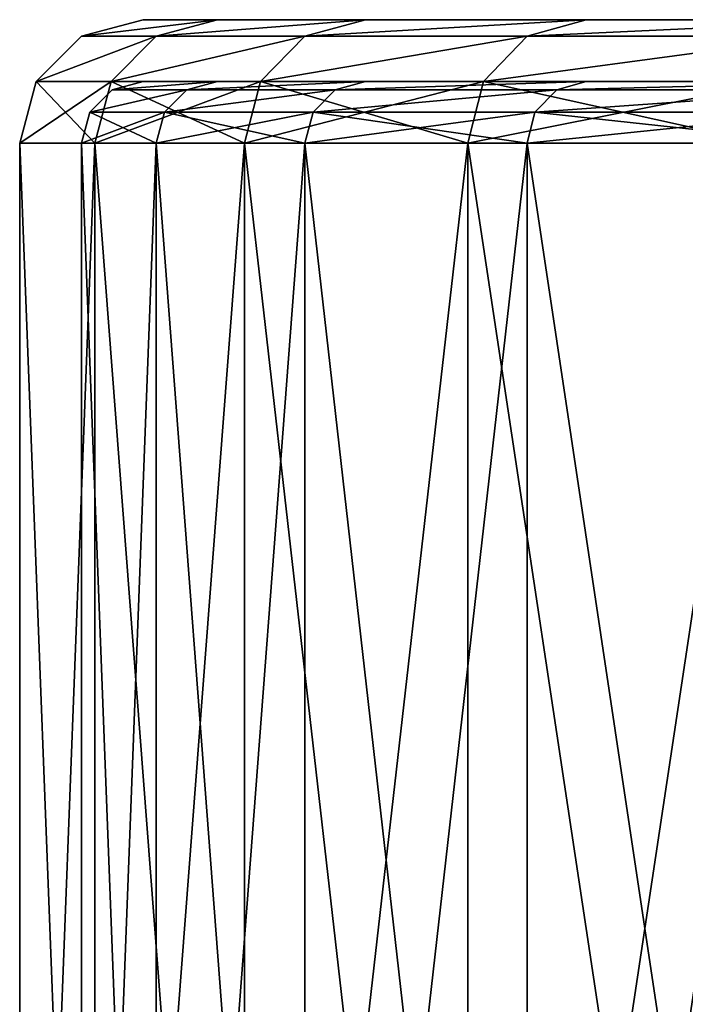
# Model space of a CAD drawing. Extents: x -195 to 304, y -5 to 29.
# Tile 3 of 33: x -95 to -86, y 17 to 29. Entities that reach past the tile are written whole.
import ezdxf

# ---------------------------------------------------------------- set-up
doc = ezdxf.new("R2010")
doc.units = 0
doc.header["$LTSCALE"] = 25.4
doc.layers.get('0').update_dxf_attribs({"color": 13, "linetype": 'CONTINUOUS'})

# ---------------------------------------------------------------- blocks, each defined once
blk = doc.blocks.new('SUN-7651_STL')
at = {"color": 250}
mesh = blk.add_polyface(dxfattribs=at)
corners = [(-94.183, 29.157, 259.473), (-92.422, 29.371, 271.353), (-93.383, 29.371, 259.441), (-93.216, 29.157, 271.449)]
mesh.append_faces([[corners[k] for k in face] for face in [(0, 1, 2), (1, 0, 3)]], dxfattribs={"vtx0": -1, "color": 250})
mesh = blk.add_polyface(dxfattribs=at)
corners = [(-94.183, 29.157, 259.473), (-93.383, 29.371, 247.49), (-94.183, 29.157, 247.458), (-93.383, 29.371, 259.441)]
mesh.append_faces([[corners[k] for k in face] for face in [(0, 1, 2), (1, 0, 3)]], dxfattribs={"vtx0": -1, "color": 250})
mesh = blk.add_polyface(dxfattribs=at)
corners = [(-94.183, 29.157, 247.458), (-92.422, 29.371, 235.578), (-93.216, 29.157, 235.481), (-93.383, 29.371, 247.49)]
mesh.append_faces([[corners[k] for k in face] for face in [(0, 1, 2), (1, 0, 3)]], dxfattribs={"vtx0": -1, "color": 250})
mesh = blk.add_polyface(dxfattribs=at)
corners = [(42.955, 29.371, 105.547), (66.838, 29.371, 105.547), (54.896, 29.371, 105.065), (31.091, 29.371, 106.987), (78.701, 29.371, 106.987), (19.382, 29.371, 109.378), (90.411, 29.371, 109.378), (7.903, 29.371, 112.703), (101.89, 29.371, 112.703), (-3.272, 29.371, 116.94), (113.064, 29.371, 116.94), (-14.069, 29.371, 122.064), (123.861, 29.371, 122.064), (-24.418, 29.371, 128.039), (134.211, 29.371, 128.039), (-34.254, 29.371, 134.828), (144.046, 29.371, 134.828), (-43.511, 29.371, 142.386), (153.304, 29.371, 142.386), (-52.13, 29.371, 150.665), (161.923, 29.371, 150.665), (-60.055, 29.371, 159.61), (169.848, 29.371, 159.61), (-67.235, 29.371, 169.165), (177.027, 29.371, 169.165), (-73.622, 29.371, 179.265), (183.414, 29.371, 179.265), (-79.176, 29.371, 189.847), (188.968, 29.371, 189.847), (-83.86, 29.371, 200.842), (193.653, 29.371, 200.842), (-87.645, 29.371, 212.178), (197.437, 29.371, 212.178), (-90.505, 29.371, 223.782), (200.297, 29.371, 223.782), (-92.422, 29.371, 235.578), (202.214, 29.371, 235.578), (-93.383, 29.371, 247.49), (203.176, 29.371, 247.49), (-93.383, 29.371, 259.441), (203.176, 29.371, 259.441), (-92.422, 29.371, 271.353), (202.214, 29.371, 271.353), (-90.505, 29.371, 283.149), (200.297, 29.371, 283.149), (-87.645, 29.371, 294.753), (197.437, 29.371, 294.753), (-83.86, 29.371, 306.089), (193.653, 29.371, 306.089), (-79.176, 29.371, 317.083), (188.968, 29.371, 317.083), (-73.622, 29.371, 327.665), (183.414, 29.371, 327.665), (-67.235, 29.371, 337.766), (177.027, 29.371, 337.766), (-60.055, 29.371, 347.32), (169.848, 29.371, 347.32), (-52.13, 29.371, 356.266), (161.923, 29.371, 356.266), (-43.511, 29.371, 364.544), (153.304, 29.371, 364.544), (-34.254, 29.371, 372.103), (144.046, 29.371, 372.103), (-24.418, 29.371, 378.892), (134.211, 29.371, 378.892), (-14.069, 29.371, 384.867), (123.861, 29.371, 384.867), (-3.272, 29.371, 389.99), (113.064, 29.371, 389.99), (7.903, 29.371, 394.228), (101.89, 29.371, 394.228), (19.382, 29.371, 397.553), (90.411, 29.371, 397.553), (31.091, 29.371, 399.944), (78.701, 29.371, 399.944), (42.955, 29.371, 401.384), (66.838, 29.371, 401.384), (54.896, 29.371, 401.865)]
mesh.append_faces([[corners[k] for k in face] for face in [(0, 1, 2), (76, 75, 77)]], dxfattribs={"vtx0": -1, "color": 250})
mesh.append_faces([[corners[k] for k in face] for face in [(1, 3, 4), (4, 5, 6), (6, 7, 8), (8, 9, 10), (10, 11, 12), (12, 13, 14), (14, 15, 16), (16, 17, 18), (18, 19, 20), (20, 21, 22), (22, 23, 24), (24, 25, 26), (26, 27, 28), (28, 29, 30), (30, 31, 32), (32, 33, 34), (34, 35, 36), (36, 37, 38), (38, 39, 40), (40, 41, 42), (42, 43, 44), (44, 45, 46), (46, 47, 48), (48, 49, 50), (50, 51, 52), (52, 53, 54), (54, 55, 56), (56, 57, 58), (58, 59, 60), (60, 61, 62), (62, 63, 64), (64, 65, 66), (66, 67, 68), (68, 69, 70), (70, 71, 72), (72, 73, 74), (74, 75, 76)]], dxfattribs={"vtx0": -1, "vtx1": -1, "color": 250})
mesh.append_faces([[corners[k] for k in face] for face in [(1, 0, 3), (4, 3, 5), (6, 5, 7), (8, 7, 9), (10, 9, 11), (12, 11, 13), (14, 13, 15), (16, 15, 17), (18, 17, 19), (20, 19, 21), (22, 21, 23), (24, 23, 25), (26, 25, 27), (28, 27, 29), (30, 29, 31), (32, 31, 33), (34, 33, 35), (36, 35, 37), (38, 37, 39), (40, 39, 41), (42, 41, 43), (44, 43, 45), (46, 45, 47), (48, 47, 49), (50, 49, 51), (52, 51, 53), (54, 53, 55), (56, 55, 57), (58, 57, 59), (60, 59, 61), (62, 61, 63), (64, 63, 65), (66, 65, 67), (68, 67, 69), (70, 69, 71), (72, 71, 73), (74, 73, 75)]], dxfattribs={"vtx0": -1, "vtx2": -1, "color": 250})
mesh = blk.add_polyface(dxfattribs=at)
corners = [(-93.216, 29.157, 271.449), (-90.505, 29.371, 283.149), (-92.422, 29.371, 271.353), (-91.288, 29.157, 283.309)]
mesh.append_faces([[corners[k] for k in face] for face in [(0, 1, 2), (1, 0, 3)]], dxfattribs={"vtx0": -1, "color": 250})
mesh = blk.add_polyface(dxfattribs=at)
corners = [(-93.216, 29.157, 235.481), (-90.505, 29.371, 223.782), (-91.288, 29.157, 223.622), (-92.422, 29.371, 235.578)]
mesh.append_faces([[corners[k] for k in face] for face in [(0, 1, 2), (1, 0, 3)]], dxfattribs={"vtx0": -1, "color": 250})
mesh = blk.add_polyface(dxfattribs=at)
corners = [(-91.288, 29.157, 283.309), (-87.645, 29.371, 294.753), (-90.505, 29.371, 283.149), (-88.413, 29.157, 294.975)]
mesh.append_faces([[corners[k] for k in face] for face in [(0, 1, 2), (1, 0, 3)]], dxfattribs={"vtx0": -1, "color": 250})
mesh = blk.add_polyface(dxfattribs=at)
corners = [(-91.288, 29.157, 223.622), (-87.645, 29.371, 212.178), (-88.413, 29.157, 211.955), (-90.505, 29.371, 223.782)]
mesh.append_faces([[corners[k] for k in face] for face in [(0, 1, 2), (1, 0, 3)]], dxfattribs={"vtx0": -1, "color": 250})
mesh = blk.add_polyface(dxfattribs=at)
corners = [(-88.413, 29.157, 294.975), (-83.86, 29.371, 306.089), (-87.645, 29.371, 294.753), (-84.608, 29.157, 306.372)]
mesh.append_faces([[corners[k] for k in face] for face in [(0, 1, 2), (1, 0, 3)]], dxfattribs={"vtx0": -1, "color": 250})
mesh = blk.add_polyface(dxfattribs=at)
corners = [(-88.413, 29.157, 211.955), (-83.86, 29.371, 200.842), (-84.608, 29.157, 200.558), (-87.645, 29.371, 212.178)]
mesh.append_faces([[corners[k] for k in face] for face in [(0, 1, 2), (1, 0, 3)]], dxfattribs={"vtx0": -1, "color": 250})
mesh = blk.add_polyface(dxfattribs=at)
corners = [(-94.768, 28.571, 259.497), (-93.216, 29.157, 271.449), (-94.183, 29.157, 259.473), (-93.797, 28.571, 271.52)]
mesh.append_faces([[corners[k] for k in face] for face in [(0, 1, 2), (1, 0, 3)]], dxfattribs={"vtx0": -1, "color": 250})
mesh = blk.add_polyface(dxfattribs=at)
corners = [(-94.183, 29.157, 259.473), (-94.768, 28.571, 247.434), (-94.768, 28.571, 259.497), (-94.183, 29.157, 247.458)]
mesh.append_faces([[corners[k] for k in face] for face in [(0, 1, 2), (1, 0, 3)]], dxfattribs={"vtx0": -1, "color": 250})
mesh = blk.add_polyface(dxfattribs=at)
corners = [(-94.768, 28.571, 247.434), (-93.216, 29.157, 235.481), (-93.797, 28.571, 235.411), (-94.183, 29.157, 247.458)]
mesh.append_faces([[corners[k] for k in face] for face in [(0, 1, 2), (1, 0, 3)]], dxfattribs={"vtx0": -1, "color": 250})
mesh = blk.add_polyface(dxfattribs=at)
corners = [(-93.797, 28.571, 271.52), (-91.288, 29.157, 283.309), (-93.216, 29.157, 271.449), (-91.862, 28.571, 283.426)]
mesh.append_faces([[corners[k] for k in face] for face in [(0, 1, 2), (1, 0, 3)]], dxfattribs={"vtx0": -1, "color": 250})
mesh = blk.add_polyface(dxfattribs=at)
corners = [(-93.797, 28.571, 235.411), (-91.288, 29.157, 223.622), (-91.862, 28.571, 223.504), (-93.216, 29.157, 235.481)]
mesh.append_faces([[corners[k] for k in face] for face in [(0, 1, 2), (1, 0, 3)]], dxfattribs={"vtx0": -1, "color": 250})
mesh = blk.add_polyface(dxfattribs=at)
corners = [(-91.862, 28.571, 283.426), (-88.413, 29.157, 294.975), (-91.288, 29.157, 283.309), (-88.976, 28.571, 295.138)]
mesh.append_faces([[corners[k] for k in face] for face in [(0, 1, 2), (1, 0, 3)]], dxfattribs={"vtx0": -1, "color": 250})
mesh = blk.add_polyface(dxfattribs=at)
corners = [(-91.862, 28.571, 223.504), (-88.413, 29.157, 211.955), (-88.976, 28.571, 211.792), (-91.288, 29.157, 223.622)]
mesh.append_faces([[corners[k] for k in face] for face in [(0, 1, 2), (1, 0, 3)]], dxfattribs={"vtx0": -1, "color": 250})
mesh = blk.add_polyface(dxfattribs=at)
corners = [(-88.976, 28.571, 295.138), (-84.608, 29.157, 306.372), (-88.413, 29.157, 294.975), (-85.156, 28.571, 306.58)]
mesh.append_faces([[corners[k] for k in face] for face in [(0, 1, 2), (1, 0, 3)]], dxfattribs={"vtx0": -1, "color": 250})
mesh = blk.add_polyface(dxfattribs=at)
corners = [(-88.976, 28.571, 211.792), (-84.608, 29.157, 200.558), (-85.156, 28.571, 200.351), (-88.413, 29.157, 211.955)]
mesh.append_faces([[corners[k] for k in face] for face in [(0, 1, 2), (1, 0, 3)]], dxfattribs={"vtx0": -1, "color": 250})
mesh = blk.add_polyface(dxfattribs=at)
corners = [(-93.797, 28.571, 271.52), (-94.982, 27.771, 259.505), (-94.01, 27.771, 271.546), (-94.768, 28.571, 259.497)]
mesh.append_faces([[corners[k] for k in face] for face in [(0, 1, 2), (1, 0, 3)]], dxfattribs={"vtx0": -1, "color": 250})
mesh = blk.add_polyface(dxfattribs=at)
corners = [(-94.768, 28.571, 259.497), (-94.982, 27.771, 247.425), (-94.982, 27.771, 259.505), (-94.768, 28.571, 247.434)]
mesh.append_faces([[corners[k] for k in face] for face in [(0, 1, 2), (1, 0, 3)]], dxfattribs={"vtx0": -1, "color": 250})
mesh = blk.add_polyface(dxfattribs=at)
corners = [(-94.768, 28.571, 247.434), (-94.01, 27.771, 235.385), (-94.982, 27.771, 247.425), (-93.797, 28.571, 235.411)]
mesh.append_faces([[corners[k] for k in face] for face in [(0, 1, 2), (1, 0, 3)]], dxfattribs={"vtx0": -1, "color": 250})
mesh = blk.add_polyface(dxfattribs=at)
corners = [(-92.819, 28.464, 271.401), (-94.076, 28.171, 259.469), (-93.783, 28.464, 259.457), (-93.109, 28.171, 271.436)]
mesh.append_faces([[corners[k] for k in face] for face in [(0, 1, 2), (1, 0, 3)]], dxfattribs={"vtx0": -1, "color": 250})
mesh = blk.add_polyface(dxfattribs=at)
corners = [(-93.783, 28.464, 247.474), (-94.076, 28.171, 259.469), (-94.076, 28.171, 247.462), (-93.783, 28.464, 259.457)]
mesh.append_faces([[corners[k] for k in face] for face in [(0, 1, 2), (1, 0, 3)]], dxfattribs={"vtx0": -1, "color": 250})
mesh = blk.add_polyface(dxfattribs=at)
corners = [(-92.819, 28.464, 235.529), (-94.076, 28.171, 247.462), (-93.109, 28.171, 235.494), (-93.783, 28.464, 247.474)]
mesh.append_faces([[corners[k] for k in face] for face in [(0, 1, 2), (1, 0, 3)]], dxfattribs={"vtx0": -1, "color": 250})
mesh = blk.add_polyface(dxfattribs=at)
corners = [(-91.862, 28.571, 283.426), (-94.01, 27.771, 271.546), (-92.072, 27.771, 283.469), (-93.797, 28.571, 271.52)]
mesh.append_faces([[corners[k] for k in face] for face in [(0, 1, 2), (1, 0, 3)]], dxfattribs={"vtx0": -1, "color": 250})
mesh = blk.add_polyface(dxfattribs=at)
corners = [(-93.797, 28.571, 235.411), (-92.072, 27.771, 223.461), (-94.01, 27.771, 235.385), (-91.862, 28.571, 223.504)]
mesh.append_faces([[corners[k] for k in face] for face in [(0, 1, 2), (1, 0, 3)]], dxfattribs={"vtx0": -1, "color": 250})
mesh = blk.add_polyface(dxfattribs=at)
corners = [(-92.422, 28.571, 271.353), (-93.783, 28.464, 259.457), (-93.383, 28.571, 259.441), (-92.819, 28.464, 271.401)]
mesh.append_faces([[corners[k] for k in face] for face in [(0, 1, 2), (1, 0, 3)]], dxfattribs={"vtx0": -1, "color": 250})
mesh = blk.add_polyface(dxfattribs=at)
corners = [(-93.383, 28.571, 247.49), (-93.783, 28.464, 259.457), (-93.783, 28.464, 247.474), (-93.383, 28.571, 259.441)]
mesh.append_faces([[corners[k] for k in face] for face in [(0, 1, 2), (1, 0, 3)]], dxfattribs={"vtx0": -1, "color": 250})
mesh = blk.add_polyface(dxfattribs=at)
corners = [(-92.422, 28.571, 235.578), (-93.783, 28.464, 247.474), (-92.819, 28.464, 235.529), (-93.383, 28.571, 247.49)]
mesh.append_faces([[corners[k] for k in face] for face in [(0, 1, 2), (1, 0, 3)]], dxfattribs={"vtx0": -1, "color": 250})
mesh = blk.add_polyface(dxfattribs=at)
corners = [(66.838, 28.571, 105.547), (42.955, 28.571, 105.547), (54.896, 28.571, 105.065), (78.701, 28.571, 106.987), (31.091, 28.571, 106.987), (90.411, 28.571, 109.378), (19.382, 28.571, 109.378), (101.89, 28.571, 112.703), (7.903, 28.571, 112.703), (113.064, 28.571, 116.94), (-3.272, 28.571, 116.94), (123.861, 28.571, 122.064), (-14.069, 28.571, 122.064), (134.211, 28.571, 128.039), (-24.418, 28.571, 128.039), (144.046, 28.571, 134.828), (-34.254, 28.571, 134.828), (153.304, 28.571, 142.386), (-43.511, 28.571, 142.386), (161.923, 28.571, 150.665), (-52.13, 28.571, 150.665), (169.848, 28.571, 159.61), (-60.055, 28.571, 159.61), (177.027, 28.571, 169.165), (-67.235, 28.571, 169.165), (183.414, 28.571, 179.265), (-73.622, 28.571, 179.265), (188.968, 28.571, 189.847), (-79.176, 28.571, 189.847), (193.653, 28.571, 200.842), (-83.86, 28.571, 200.842), (197.437, 28.571, 212.178), (-87.645, 28.571, 212.178), (200.297, 28.571, 223.782), (-90.505, 28.571, 223.782), (202.214, 28.571, 235.578), (-92.422, 28.571, 235.578), (203.176, 28.571, 247.49), (-93.383, 28.571, 247.49), (203.176, 28.571, 259.441), (-93.383, 28.571, 259.441), (202.214, 28.571, 271.353), (-92.422, 28.571, 271.353), (200.297, 28.571, 283.149), (-90.505, 28.571, 283.149), (197.437, 28.571, 294.753), (-87.645, 28.571, 294.753), (193.653, 28.571, 306.089), (-83.86, 28.571, 306.089), (188.968, 28.571, 317.083), (-79.176, 28.571, 317.083), (183.414, 28.571, 327.665), (-73.622, 28.571, 327.665), (177.027, 28.571, 337.766), (-67.235, 28.571, 337.766), (169.848, 28.571, 347.32), (-60.055, 28.571, 347.32), (161.923, 28.571, 356.266), (-52.13, 28.571, 356.266), (153.304, 28.571, 364.544), (-43.511, 28.571, 364.544), (144.046, 28.571, 372.103), (-34.254, 28.571, 372.103), (134.211, 28.571, 378.892), (-24.418, 28.571, 378.892), (123.861, 28.571, 384.867), (-14.069, 28.571, 384.867), (113.064, 28.571, 389.99), (-3.272, 28.571, 389.99), (101.89, 28.571, 394.228), (7.903, 28.571, 394.228), (90.411, 28.571, 397.553), (19.382, 28.571, 397.553), (78.701, 28.571, 399.944), (31.091, 28.571, 399.944), (66.838, 28.571, 401.384), (42.955, 28.571, 401.384), (54.896, 28.571, 401.865)]
mesh.append_faces([[corners[k] for k in face] for face in [(0, 1, 2), (76, 75, 77)]], dxfattribs={"vtx0": -1, "color": 250})
mesh.append_faces([[corners[k] for k in face] for face in [(1, 3, 4), (4, 5, 6), (6, 7, 8), (8, 9, 10), (10, 11, 12), (12, 13, 14), (14, 15, 16), (16, 17, 18), (18, 19, 20), (20, 21, 22), (22, 23, 24), (24, 25, 26), (26, 27, 28), (28, 29, 30), (30, 31, 32), (32, 33, 34), (34, 35, 36), (36, 37, 38), (38, 39, 40), (40, 41, 42), (42, 43, 44), (44, 45, 46), (46, 47, 48), (48, 49, 50), (50, 51, 52), (52, 53, 54), (54, 55, 56), (56, 57, 58), (58, 59, 60), (60, 61, 62), (62, 63, 64), (64, 65, 66), (66, 67, 68), (68, 69, 70), (70, 71, 72), (72, 73, 74), (74, 75, 76)]], dxfattribs={"vtx0": -1, "vtx1": -1, "color": 250})
mesh.append_faces([[corners[k] for k in face] for face in [(1, 0, 3), (4, 3, 5), (6, 5, 7), (8, 7, 9), (10, 9, 11), (12, 11, 13), (14, 13, 15), (16, 15, 17), (18, 17, 19), (20, 19, 21), (22, 21, 23), (24, 23, 25), (26, 25, 27), (28, 27, 29), (30, 29, 31), (32, 31, 33), (34, 33, 35), (36, 35, 37), (38, 37, 39), (40, 39, 41), (42, 41, 43), (44, 43, 45), (46, 45, 47), (48, 47, 49), (50, 49, 51), (52, 51, 53), (54, 53, 55), (56, 55, 57), (58, 57, 59), (60, 59, 61), (62, 61, 63), (64, 63, 65), (66, 65, 67), (68, 67, 69), (70, 69, 71), (72, 71, 73), (74, 73, 75)]], dxfattribs={"vtx0": -1, "vtx2": -1, "color": 250})
mesh = blk.add_polyface(dxfattribs=at)
corners = [(-90.897, 28.464, 283.229), (-93.109, 28.171, 271.436), (-92.819, 28.464, 271.401), (-91.183, 28.171, 283.288)]
mesh.append_faces([[corners[k] for k in face] for face in [(0, 1, 2), (1, 0, 3)]], dxfattribs={"vtx0": -1, "color": 250})
mesh = blk.add_polyface(dxfattribs=at)
corners = [(-90.897, 28.464, 223.702), (-93.109, 28.171, 235.494), (-91.183, 28.171, 223.643), (-92.819, 28.464, 235.529)]
mesh.append_faces([[corners[k] for k in face] for face in [(0, 1, 2), (1, 0, 3)]], dxfattribs={"vtx0": -1, "color": 250})
mesh = blk.add_polyface(dxfattribs=at)
corners = [(-90.505, 28.571, 283.149), (-92.819, 28.464, 271.401), (-92.422, 28.571, 271.353), (-90.897, 28.464, 283.229)]
mesh.append_faces([[corners[k] for k in face] for face in [(0, 1, 2), (1, 0, 3)]], dxfattribs={"vtx0": -1, "color": 250})
mesh = blk.add_polyface(dxfattribs=at)
corners = [(-90.505, 28.571, 223.782), (-92.819, 28.464, 235.529), (-90.897, 28.464, 223.702), (-92.422, 28.571, 235.578)]
mesh.append_faces([[corners[k] for k in face] for face in [(0, 1, 2), (1, 0, 3)]], dxfattribs={"vtx0": -1, "color": 250})
mesh = blk.add_polyface(dxfattribs=at)
corners = [(-88.976, 28.571, 295.138), (-92.072, 27.771, 283.469), (-89.181, 27.771, 295.198), (-91.862, 28.571, 283.426)]
mesh.append_faces([[corners[k] for k in face] for face in [(0, 1, 2), (1, 0, 3)]], dxfattribs={"vtx0": -1, "color": 250})
mesh = blk.add_polyface(dxfattribs=at)
corners = [(-91.862, 28.571, 223.504), (-89.181, 27.771, 211.733), (-92.072, 27.771, 223.461), (-88.976, 28.571, 211.792)]
mesh.append_faces([[corners[k] for k in face] for face in [(0, 1, 2), (1, 0, 3)]], dxfattribs={"vtx0": -1, "color": 250})
mesh = blk.add_polyface(dxfattribs=at)
corners = [(-88.029, 28.464, 294.864), (-91.183, 28.171, 283.288), (-90.897, 28.464, 283.229), (-88.31, 28.171, 294.946)]
mesh.append_faces([[corners[k] for k in face] for face in [(0, 1, 2), (1, 0, 3)]], dxfattribs={"vtx0": -1, "color": 250})
mesh = blk.add_polyface(dxfattribs=at)
corners = [(-88.029, 28.464, 212.067), (-91.183, 28.171, 223.643), (-88.31, 28.171, 211.985), (-90.897, 28.464, 223.702)]
mesh.append_faces([[corners[k] for k in face] for face in [(0, 1, 2), (1, 0, 3)]], dxfattribs={"vtx0": -1, "color": 250})
mesh = blk.add_polyface(dxfattribs=at)
corners = [(-87.645, 28.571, 294.753), (-90.897, 28.464, 283.229), (-90.505, 28.571, 283.149), (-88.029, 28.464, 294.864)]
mesh.append_faces([[corners[k] for k in face] for face in [(0, 1, 2), (1, 0, 3)]], dxfattribs={"vtx0": -1, "color": 250})
mesh = blk.add_polyface(dxfattribs=at)
corners = [(-87.645, 28.571, 212.178), (-90.897, 28.464, 223.702), (-88.029, 28.464, 212.067), (-90.505, 28.571, 223.782)]
mesh.append_faces([[corners[k] for k in face] for face in [(0, 1, 2), (1, 0, 3)]], dxfattribs={"vtx0": -1, "color": 250})
mesh = blk.add_polyface(dxfattribs=at)
corners = [(-85.156, 28.571, 306.58), (-89.181, 27.771, 295.198), (-85.356, 27.771, 306.656), (-88.976, 28.571, 295.138)]
mesh.append_faces([[corners[k] for k in face] for face in [(0, 1, 2), (1, 0, 3)]], dxfattribs={"vtx0": -1, "color": 250})
mesh = blk.add_polyface(dxfattribs=at)
corners = [(-88.976, 28.571, 211.792), (-85.356, 27.771, 200.275), (-89.181, 27.771, 211.733), (-85.156, 28.571, 200.351)]
mesh.append_faces([[corners[k] for k in face] for face in [(0, 1, 2), (1, 0, 3)]], dxfattribs={"vtx0": -1, "color": 250})
mesh = blk.add_polyface(dxfattribs=at)
corners = [(-84.234, 28.464, 306.231), (-88.31, 28.171, 294.946), (-88.029, 28.464, 294.864), (-84.508, 28.171, 306.334)]
mesh.append_faces([[corners[k] for k in face] for face in [(0, 1, 2), (1, 0, 3)]], dxfattribs={"vtx0": -1, "color": 250})
mesh = blk.add_polyface(dxfattribs=at)
corners = [(-84.234, 28.464, 200.7), (-88.31, 28.171, 211.985), (-84.508, 28.171, 200.596), (-88.029, 28.464, 212.067)]
mesh.append_faces([[corners[k] for k in face] for face in [(0, 1, 2), (1, 0, 3)]], dxfattribs={"vtx0": -1, "color": 250})
mesh = blk.add_polyface(dxfattribs=at)
corners = [(-83.86, 28.571, 306.089), (-88.029, 28.464, 294.864), (-87.645, 28.571, 294.753), (-84.234, 28.464, 306.231)]
mesh.append_faces([[corners[k] for k in face] for face in [(0, 1, 2), (1, 0, 3)]], dxfattribs={"vtx0": -1, "color": 250})
mesh = blk.add_polyface(dxfattribs=at)
corners = [(-83.86, 28.571, 200.842), (-88.029, 28.464, 212.067), (-84.234, 28.464, 200.7), (-87.645, 28.571, 212.178)]
mesh.append_faces([[corners[k] for k in face] for face in [(0, 1, 2), (1, 0, 3)]], dxfattribs={"vtx0": -1, "color": 250})
mesh = blk.add_polyface(dxfattribs=at)
corners = [(-94.076, 28.171, 259.469), (-93.216, 27.771, 271.449), (-94.183, 27.771, 259.473), (-93.109, 28.171, 271.436)]
mesh.append_faces([[corners[k] for k in face] for face in [(0, 1, 2), (1, 0, 3)]], dxfattribs={"vtx0": -1, "color": 250})
mesh = blk.add_polyface(dxfattribs=at)
corners = [(-94.076, 28.171, 247.462), (-94.183, 27.771, 259.473), (-94.183, 27.771, 247.458), (-94.076, 28.171, 259.469)]
mesh.append_faces([[corners[k] for k in face] for face in [(0, 1, 2), (1, 0, 3)]], dxfattribs={"vtx0": -1, "color": 250})
mesh = blk.add_polyface(dxfattribs=at)
corners = [(-93.109, 28.171, 235.494), (-94.183, 27.771, 247.458), (-93.216, 27.771, 235.481), (-94.076, 28.171, 247.462)]
mesh.append_faces([[corners[k] for k in face] for face in [(0, 1, 2), (1, 0, 3)]], dxfattribs={"vtx0": -1, "color": 250})
mesh = blk.add_polyface(dxfattribs=at)
corners = [(-93.109, 28.171, 271.436), (-91.288, 27.771, 283.309), (-93.216, 27.771, 271.449), (-91.183, 28.171, 283.288)]
mesh.append_faces([[corners[k] for k in face] for face in [(0, 1, 2), (1, 0, 3)]], dxfattribs={"vtx0": -1, "color": 250})
mesh = blk.add_polyface(dxfattribs=at)
corners = [(-91.183, 28.171, 223.643), (-93.216, 27.771, 235.481), (-91.288, 27.771, 223.622), (-93.109, 28.171, 235.494)]
mesh.append_faces([[corners[k] for k in face] for face in [(0, 1, 2), (1, 0, 3)]], dxfattribs={"vtx0": -1, "color": 250})
mesh = blk.add_polyface(dxfattribs=at)
corners = [(-91.183, 28.171, 283.288), (-88.413, 27.771, 294.975), (-91.288, 27.771, 283.309), (-88.31, 28.171, 294.946)]
mesh.append_faces([[corners[k] for k in face] for face in [(0, 1, 2), (1, 0, 3)]], dxfattribs={"vtx0": -1, "color": 250})
mesh = blk.add_polyface(dxfattribs=at)
corners = [(-88.31, 28.171, 211.985), (-91.288, 27.771, 223.622), (-88.413, 27.771, 211.955), (-91.183, 28.171, 223.643)]
mesh.append_faces([[corners[k] for k in face] for face in [(0, 1, 2), (1, 0, 3)]], dxfattribs={"vtx0": -1, "color": 250})
mesh = blk.add_polyface(dxfattribs=at)
corners = [(-88.31, 28.171, 294.946), (-84.608, 27.771, 306.372), (-88.413, 27.771, 294.975), (-84.508, 28.171, 306.334)]
mesh.append_faces([[corners[k] for k in face] for face in [(0, 1, 2), (1, 0, 3)]], dxfattribs={"vtx0": -1, "color": 250})
mesh = blk.add_polyface(dxfattribs=at)
corners = [(-84.508, 28.171, 200.596), (-88.413, 27.771, 211.955), (-84.608, 27.771, 200.558), (-88.31, 28.171, 211.985)]
mesh.append_faces([[corners[k] for k in face] for face in [(0, 1, 2), (1, 0, 3)]], dxfattribs={"vtx0": -1, "color": 250})
mesh = blk.add_polyface(dxfattribs=at)
corners = [(-94.01, 27.771, 235.385), (-92.072, 2.371, 223.461), (-94.982, 2.371, 247.425)]
mesh.append_faces([[corners[k] for k in face] for face in [(0, 1, 2)]], dxfattribs={"color": 250})
mesh = blk.add_polyface(dxfattribs=at)
corners = [(-94.982, 27.771, 259.505), (-94.982, 2.371, 247.425), (-94.01, 2.371, 271.546)]
mesh.append_faces([[corners[k] for k in face] for face in [(0, 1, 2)]], dxfattribs={"color": 250})
mesh = blk.add_polyface(dxfattribs=at)
corners = [(-94.982, 27.771, 247.425), (-94.982, 2.371, 247.425), (-94.982, 27.771, 259.505)]
mesh.append_faces([[corners[k] for k in face] for face in [(0, 1, 2)]], dxfattribs={"color": 250})
mesh = blk.add_polyface(dxfattribs=at)
corners = [(-94.01, 27.771, 235.385), (-94.982, 2.371, 247.425), (-94.982, 27.771, 247.425)]
mesh.append_faces([[corners[k] for k in face] for face in [(0, 1, 2)]], dxfattribs={"color": 250})
mesh = blk.add_polyface(dxfattribs=at)
corners = [(-94.982, 27.771, 259.505), (-94.01, 2.371, 271.546), (-94.01, 27.771, 271.546)]
mesh.append_faces([[corners[k] for k in face] for face in [(0, 1, 2)]], dxfattribs={"color": 250})
mesh = blk.add_polyface(dxfattribs=at)
corners = [(-94.183, 27.771, 259.473), (-93.216, 2.371, 271.449), (-94.183, 2.371, 247.458)]
mesh.append_faces([[corners[k] for k in face] for face in [(0, 1, 2)]], dxfattribs={"color": 250})
mesh = blk.add_polyface(dxfattribs=at)
corners = [(-93.216, 27.771, 271.449), (-93.216, 2.371, 271.449), (-94.183, 27.771, 259.473)]
mesh.append_faces([[corners[k] for k in face] for face in [(0, 1, 2)]], dxfattribs={"color": 250})
mesh = blk.add_polyface(dxfattribs=at)
corners = [(-93.216, 27.771, 235.481), (-94.183, 2.371, 247.458), (-91.288, 2.371, 223.622)]
mesh.append_faces([[corners[k] for k in face] for face in [(0, 1, 2)]], dxfattribs={"color": 250})
mesh = blk.add_polyface(dxfattribs=at)
corners = [(-94.183, 27.771, 247.458), (-94.183, 2.371, 247.458), (-93.216, 27.771, 235.481)]
mesh.append_faces([[corners[k] for k in face] for face in [(0, 1, 2)]], dxfattribs={"color": 250})
mesh = blk.add_polyface(dxfattribs=at)
corners = [(-94.183, 27.771, 259.473), (-94.183, 2.371, 247.458), (-94.183, 27.771, 247.458)]
mesh.append_faces([[corners[k] for k in face] for face in [(0, 1, 2)]], dxfattribs={"color": 250})
mesh = blk.add_polyface(dxfattribs=at)
corners = [(-92.072, 27.771, 223.461), (-92.072, 2.371, 223.461), (-94.01, 27.771, 235.385)]
mesh.append_faces([[corners[k] for k in face] for face in [(0, 1, 2)]], dxfattribs={"color": 250})
mesh = blk.add_polyface(dxfattribs=at)
corners = [(-92.072, 27.771, 283.469), (-94.01, 2.371, 271.546), (-89.181, 2.371, 295.198)]
mesh.append_faces([[corners[k] for k in face] for face in [(0, 1, 2)]], dxfattribs={"color": 250})
mesh = blk.add_polyface(dxfattribs=at)
corners = [(-94.01, 27.771, 271.546), (-94.01, 2.371, 271.546), (-92.072, 27.771, 283.469)]
mesh.append_faces([[corners[k] for k in face] for face in [(0, 1, 2)]], dxfattribs={"color": 250})
mesh = blk.add_polyface(dxfattribs=at)
corners = [(-91.288, 27.771, 283.309), (-88.413, 2.371, 294.975), (-93.216, 2.371, 271.449)]
mesh.append_faces([[corners[k] for k in face] for face in [(0, 1, 2)]], dxfattribs={"color": 250})
mesh = blk.add_polyface(dxfattribs=at)
corners = [(-91.288, 27.771, 283.309), (-93.216, 2.371, 271.449), (-93.216, 27.771, 271.449)]
mesh.append_faces([[corners[k] for k in face] for face in [(0, 1, 2)]], dxfattribs={"color": 250})
mesh = blk.add_polyface(dxfattribs=at)
corners = [(-93.216, 27.771, 235.481), (-91.288, 2.371, 223.622), (-91.288, 27.771, 223.622)]
mesh.append_faces([[corners[k] for k in face] for face in [(0, 1, 2)]], dxfattribs={"color": 250})
mesh = blk.add_polyface(dxfattribs=at)
corners = [(-89.181, 27.771, 211.733), (-85.356, 2.371, 200.275), (-92.072, 2.371, 223.461)]
mesh.append_faces([[corners[k] for k in face] for face in [(0, 1, 2)]], dxfattribs={"color": 250})
mesh = blk.add_polyface(dxfattribs=at)
corners = [(-89.181, 27.771, 211.733), (-92.072, 2.371, 223.461), (-92.072, 27.771, 223.461)]
mesh.append_faces([[corners[k] for k in face] for face in [(0, 1, 2)]], dxfattribs={"color": 250})
mesh = blk.add_polyface(dxfattribs=at)
corners = [(-92.072, 27.771, 283.469), (-89.181, 2.371, 295.198), (-89.181, 27.771, 295.198)]
mesh.append_faces([[corners[k] for k in face] for face in [(0, 1, 2)]], dxfattribs={"color": 250})
mesh = blk.add_polyface(dxfattribs=at)
corners = [(-88.413, 27.771, 294.975), (-88.413, 2.371, 294.975), (-91.288, 27.771, 283.309)]
mesh.append_faces([[corners[k] for k in face] for face in [(0, 1, 2)]], dxfattribs={"color": 250})
mesh = blk.add_polyface(dxfattribs=at)
corners = [(-88.413, 27.771, 211.955), (-91.288, 2.371, 223.622), (-84.608, 2.371, 200.558)]
mesh.append_faces([[corners[k] for k in face] for face in [(0, 1, 2)]], dxfattribs={"color": 250})
mesh = blk.add_polyface(dxfattribs=at)
corners = [(-91.288, 27.771, 223.622), (-91.288, 2.371, 223.622), (-88.413, 27.771, 211.955)]
mesh.append_faces([[corners[k] for k in face] for face in [(0, 1, 2)]], dxfattribs={"color": 250})
mesh = blk.add_polyface(dxfattribs=at)
corners = [(-85.356, 27.771, 200.275), (-85.356, 2.371, 200.275), (-89.181, 27.771, 211.733)]
mesh.append_faces([[corners[k] for k in face] for face in [(0, 1, 2)]], dxfattribs={"color": 250})
mesh = blk.add_polyface(dxfattribs=at)
corners = [(-85.356, 27.771, 306.656), (-89.181, 2.371, 295.198), (-80.621, 2.371, 317.769)]
mesh.append_faces([[corners[k] for k in face] for face in [(0, 1, 2)]], dxfattribs={"color": 250})
mesh = blk.add_polyface(dxfattribs=at)
corners = [(-89.181, 27.771, 295.198), (-89.181, 2.371, 295.198), (-85.356, 27.771, 306.656)]
mesh.append_faces([[corners[k] for k in face] for face in [(0, 1, 2)]], dxfattribs={"color": 250})
mesh = blk.add_polyface(dxfattribs=at)
corners = [(-84.608, 27.771, 306.372), (-79.899, 2.371, 317.426), (-88.413, 2.371, 294.975)]
mesh.append_faces([[corners[k] for k in face] for face in [(0, 1, 2)]], dxfattribs={"color": 250})
mesh = blk.add_polyface(dxfattribs=at)
corners = [(-84.608, 27.771, 306.372), (-88.413, 2.371, 294.975), (-88.413, 27.771, 294.975)]
mesh.append_faces([[corners[k] for k in face] for face in [(0, 1, 2)]], dxfattribs={"color": 250})
mesh = blk.add_polyface(dxfattribs=at)
corners = [(-88.413, 27.771, 211.955), (-84.608, 2.371, 200.558), (-84.608, 27.771, 200.558)]
mesh.append_faces([[corners[k] for k in face] for face in [(0, 1, 2)]], dxfattribs={"color": 250})

msp = doc.modelspace()

# ---------------------------------------------------------------- block references
at = {"color": 0}
msp.add_blockref('SUN-7651_STL', (0, 0), dxfattribs=at)

doc.saveas('drawing.dxf')
